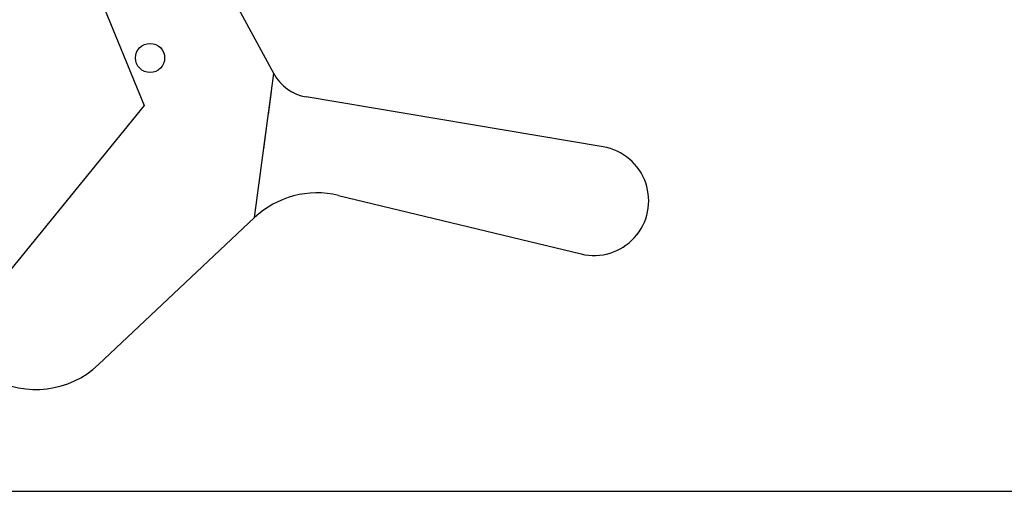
# Model space of a CAD drawing. Header units: millimetres. Extents: x 27 to 413, y 83 to 286.
# Tile 12 of 17: x 148 to 202, y 209 to 235. Entities that reach past the tile are written whole.
import ezdxf

# ---------------------------------------------------------------- set-up
doc = ezdxf.new("R2010")
doc.units = ezdxf.units.MM
doc.linetypes.add('HIDDEN', pattern=[1.905, 1.27, -0.635])
doc.layers.add('FORMATO', color=179, linetype='Continuous')
doc.styles.add('SLDTEXTSTYLE0', font='TXT', dxfattribs={"width": 0.75})
doc.dimstyles.new('SLDDIMSTYLE1', dxfattribs={"dimtxt": 3.5, "dimasz": 3.302, "dimexe": 0, "dimexo": 0.0625, "dimgap": 0.875, "dimtad": 1, "dimdec": 0, "dimlfac": 2, "dimrnd": 1e-09, "dimzin": 12, "dimdsep": 46, "dimtxsty": 'SLDTEXTSTYLE0', "dimsah": 1, "dimcen": 0.09, "dimadec": 0, "dimazin": 3, "dimtfac": 1, "dimtofl": 0, "dimtmove": 0, "dimatfit": 3, "dimfxl": 0, "dimfrac": 2, "dimtolj": 1, "dimtzin": 12, "dimarcsym": 0})

# ---------------------------------------------------------------- blocks, each defined once
blk = doc.blocks.new('_D_1')
at = {"layer": 'FORMATO'}
for p, q in [((199.843, 264.045), (231.213, 264.045)), ((230.213, 264.045), (230.213, 209.183)), ((135.417, 209.183), (231.213, 209.183))]:
    blk.add_line(p, q, dxfattribs=at)
for points in [[(230.213, 264.045), (229.705, 260.743), (230.721, 260.743)], [(230.213, 209.183), (230.721, 212.485), (229.705, 212.485)]]:
    blk.add_solid(points, dxfattribs=at)
at = {"layer": 'FORMATO', "insert": (225.701, 230.832), "char_height": 3.5, "attachment_point": 1, "rotation": 90, "style": 'SLDTEXTSTYLE0'}
blk.add_mtext('110', dxfattribs=at)
blk = doc.blocks.new('_D_2')
at = {"layer": 'FORMATO'}
for p, q in [((50.417, 212.82), (50.417, 282.708)), ((217.831, 257.345), (217.831, 282.708)), ((217.831, 281.708), (50.417, 281.708))]:
    blk.add_line(p, q, dxfattribs=at)
for points in [[(50.417, 281.708), (53.719, 281.2), (53.719, 282.216)], [(217.831, 281.708), (214.529, 282.216), (214.529, 281.2)]]:
    blk.add_solid(points, dxfattribs=at)
at = {"layer": 'FORMATO', "insert": (130.9, 286.22), "char_height": 3.5, "attachment_point": 1, "style": 'SLDTEXTSTYLE0'}
blk.add_mtext('335', dxfattribs=at)

msp = doc.modelspace()

# ---------------------------------------------------------------- linework, layer by layer
at = {"color": 7, "linetype": 'Continuous', "lineweight": 25}
for p, q in [((161.97052, 232.09575), (156.18036, 242.80861)), ((150.90201, 239.95573), (154.86452, 230.33748)), ((160.91393, 224.19492), (161.97052, 232.09575)), ((180.04508, 228.07789), (163.75498, 230.81911)), ((154.86452, 230.33748), (146.46658, 220.05794)), ((165.51391, 225.41614), (178.84427, 222.20301)), ((152.35264, 216.13049), (160.91393, 224.19492))]:
    msp.add_line(p, q, dxfattribs=at)
at = {"color": 7, "linetype": 'HIDDEN', "lineweight": 18}
msp.add_line((160.91393, 224.19492), (161.97052, 232.09575), dxfattribs=at)
at = {"color": 7, "linetype": 'Continuous', "lineweight": 25}
msp.add_circle((155.17975, 232.95378), 0.8, dxfattribs=at)
for centre, radius, start, end in [((164.16984, 233.28445), 2.5, 208.390633, 260.448014), ((179.54725, 225.11948), 3, 256.448014, 80.448014), ((164.34228, 220.55535), 5, 76.448014, 133.288226), ((148.9243, 219.77005), 5, 240.557914, 313.288226)]:
    msp.add_arc(centre, radius, start, end, dxfattribs=at)

# ---------------------------------------------------------------- dimensions: what is measured, and where the dimension line sits
at = {"layer": 'FORMATO'}
dim = msp.add_linear_dim(base=(50.41658, 281.70779), p1=(217.83065, 256.34484), p2=(50.41658, 211.82044), dimstyle='SLDDIMSTYLE1', dxfattribs=at)
dim.commit()
dim.dimension.update_dxf_attribs({"geometry": '_D_2', "text_midpoint": (134.77924, 281.70779), "dimtype": 160})
dim = msp.add_linear_dim(base=(230.2129, 209.18294), p1=(198.84324, 264.04493), p2=(134.41658, 209.18294), angle=90, dimstyle='SLDDIMSTYLE1', dxfattribs=at)
dim.commit()
dim.dimension.update_dxf_attribs({"geometry": '_D_1', "text_midpoint": (230.2129, 234.71069), "dimtype": 160})

doc.saveas('drawing.dxf')
